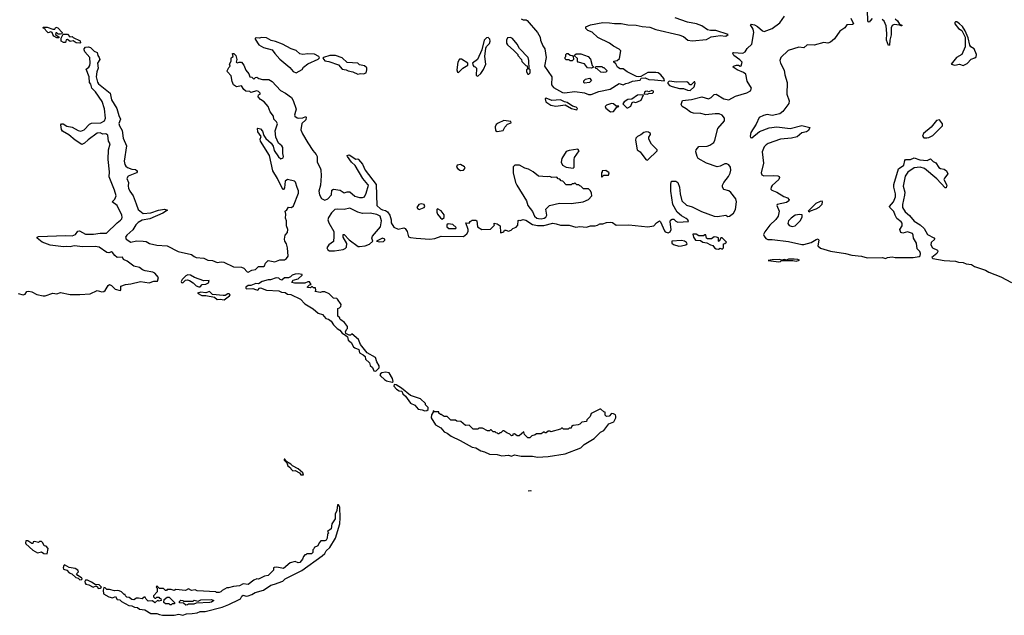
# Model space of a CAD drawing. Extents: x 2494159 to 2685562, y 773219 to 915170.
# Tile 67 of 201: x 2568669 to 2578911, y 800852 to 807048. Entities that reach past the tile are written whole.
import ezdxf

# ---------------------------------------------------------------- set-up
doc = ezdxf.new("R2010")
doc.units = 0

msp = doc.modelspace()

# ---------------------------------------------------------------- linework, layer by layer
at = {"layer": '0CON10XD'}
for points in [[(2570484, 804584), (2570505, 804576), (2570585, 804569), (2570627, 804547), (2570675, 804543), (2570723, 804523), (2570765, 804530), (2570794, 804526), (2570895, 804477), (2570978, 804475), (2571000, 804465), (2571034, 804424), (2571045, 804421), (2571085, 804443), (2571121, 804449), (2571155, 804482), (2571205, 804480), (2571215, 804488), (2571227, 804515), (2571255, 804544), (2571325, 804530), (2571375, 804550), (2571425, 804551), (2571445, 804563), (2571462, 804588), (2571454, 804675), (2571444, 804715), (2571426, 804745), (2571424, 804765), (2571430, 804805), (2571454, 804836), (2571460, 804865), (2571443, 804905), (2571444, 804955), (2571434, 804985), (2571437, 805025), (2571431, 805055), (2571449, 805071), (2571465, 805097), (2571495, 805093), (2571518, 805112), (2571568, 805245), (2571569, 805269), (2571555, 805304), (2571537, 805357), (2571529, 805368), (2571455, 805386), (2571432, 805368), (2571425, 805300), (2571415, 805280), (2571405, 805283), (2571352, 805395), (2571304, 805475), (2571268, 805635), (2571174, 805785), (2571171, 805805), (2571182, 805832), (2571145, 805880), (2571142, 805915), (2571145, 805920), (2571175, 805912), (2571195, 805888), (2571208, 805845), (2571231, 805811), (2571285, 805762), (2571305, 805732), (2571318, 805688), (2571361, 805621), (2571385, 805601), (2571409, 805611), (2571414, 805625), (2571407, 805655), (2571408, 805718), (2571397, 805737), (2571362, 805765), (2571333, 805825), (2571327, 805893), (2571350, 805965), (2571339, 805985), (2571314, 806015), (2571308, 806045), (2571275, 806088), (2571254, 806144), (2571212, 806192), (2571175, 806218), (2571150, 806245), (2571152, 806265), (2571170, 806275), (2571170, 806285), (2571152, 806302), (2571135, 806307), (2571075, 806290), (2571065, 806300), (2571023, 806303), (2571001, 806321), (2570975, 806360), (2570925, 806350), (2570895, 806370), (2570880, 806405), (2570870, 806465), (2570830, 806505), (2570828, 806515), (2570845, 806550), (2570860, 806565), (2570852, 806585), (2570868, 806615), (2570868, 806645), (2570874, 806656), (2570890, 806665), (2570883, 806697), (2570897, 806697), (2570917, 806677), (2570927, 806635), (2570920, 806605), (2570935, 806598), (2570954, 806606), (2570975, 806606), (2571002, 806575), (2571022, 806522), (2571052, 806485), (2571062, 806452), (2571085, 806450), (2571105, 806430), (2571122, 806448), (2571135, 806450), (2571156, 806436), (2571196, 806426), (2571262, 806425), (2571297, 806405), (2571383, 806313), (2571434, 806285), (2571495, 806239), (2571515, 806207), (2571545, 806118), (2571539, 806092), (2571528, 806055), (2571533, 806043), (2571555, 806026), (2571565, 806022), (2571615, 806028), (2571645, 806042), (2571650, 806035), (2571646, 806005), (2571603, 805967), (2571594, 805904), (2571612, 805862), (2571667, 805767), (2571718, 805688), (2571755, 805646), (2571764, 805625), (2571763, 805565), (2571795, 805507), (2571801, 805485), (2571806, 805425), (2571797, 805325), (2571780, 805265), (2571788, 805225), (2571808, 805188), (2571845, 805172), (2571876, 805184), (2571913, 805225), (2571915, 805275), (2571934, 805286), (2572003, 805275), (2572045, 805248), (2572075, 805257), (2572105, 805256), (2572155, 805212), (2572205, 805198), (2572235, 805197), (2572255, 805205), (2572273, 805243), (2572296, 805325), (2572292, 805335), (2572240, 805395), (2572160, 805530), (2572121, 805565), (2572078, 805625), (2572077, 805635), (2572095, 805642), (2572165, 805596), (2572185, 805599), (2572195, 805593), (2572234, 805545), (2572263, 805483), (2572376, 805335), (2572385, 805114), (2572421, 805081), (2572445, 805069), (2572475, 805064), (2572495, 805051), (2572519, 805015), (2572534, 804965), (2572534, 804935), (2572561, 804891), (2572605, 804869), (2572665, 804884), (2572679, 804875), (2572699, 804845), (2572715, 804791), (2572733, 804783), (2572795, 804776), (2572935, 804765), (2572989, 804771), (2573055, 804795), (2573286, 804794), (2573319, 804821), (2573334, 804845), (2573334, 804865), (2573310, 804935), (2573345, 804930), (2573355, 804950), (2573377, 804963), (2573415, 804963), (2573425, 804957), (2573432, 804892), (2573477, 804867), (2573565, 804870), (2573608, 804912), (2573600, 804925), (2573605, 804930), (2573635, 804926), (2573669, 804905), (2573670, 804835), (2573675, 804830), (2573705, 804840), (2573713, 804857), (2573725, 804860), (2573755, 804848), (2573781, 804859), (2573798, 804875), (2573835, 804890), (2573851, 804909), (2573855, 804958), (2573865, 804962), (2573875, 804958), (2573905, 804970), (2573935, 804962), (2574005, 804918), (2574057, 804907), (2574123, 804907), (2574215, 804930), (2574250, 804925), (2574295, 804909), (2574385, 804910), (2574455, 804890), (2574495, 804897), (2574565, 804891), (2574607, 804903), (2574657, 804903), (2574680, 804910), (2574705, 804926), (2574735, 804926), (2574775, 804940), (2574815, 804942), (2574835, 804937), (2574875, 804912), (2575005, 804915), (2575205, 804893), (2575265, 804902), (2575295, 804934), (2575325, 804954), (2575335, 804944), (2575375, 804853), (2575385, 804842), (2575415, 804832), (2575435, 804842), (2575445, 804864), (2575434, 804945), (2575439, 804961), (2575455, 804974), (2575475, 804974), (2575495, 804952), (2575515, 804942), (2575625, 804950), (2575620, 804965), (2575601, 804981), (2575555, 805007), (2575509, 805045), (2575465, 805125), (2575444, 805265), (2575442, 805338), (2575450, 805370), (2575495, 805369), (2575515, 805355), (2575532, 805305), (2575538, 805238), (2575558, 805165), (2575605, 805120), (2575665, 805100), (2575762, 805052), (2575895, 805004), (2575928, 805002), (2576015, 805013), (2576035, 805000), (2576053, 805005), (2576096, 805035), (2576116, 805074), (2576125, 805155), (2576118, 805185), (2576065, 805252), (2576045, 805267), (2575995, 805283), (2575979, 805305), (2575980, 805325), (2575994, 805355), (2576042, 805418), (2576060, 805450), (2576068, 805482), (2576064, 805514), (2576047, 805537), (2576025, 805550), (2576005, 805550), (2575955, 805524), (2575925, 805518), (2575814, 805555), (2575727, 805605), (2575715, 805625), (2575702, 805675), (2575706, 805695), (2575735, 805728), (2575819, 805731), (2575848, 805742), (2575889, 805771), (2575901, 805795), (2575932, 805915), (2576001, 805995), (2576002, 806025), (2575975, 806055), (2575945, 806068), (2575905, 806070), (2575805, 806057), (2575755, 806071), (2575680, 806075), (2575647, 806085), (2575602, 806122), (2575560, 806145), (2575550, 806165), (2575565, 806208), (2575659, 806219), (2575765, 806247), (2575835, 806225), (2575862, 806238), (2575895, 806269), (2575915, 806275), (2575994, 806224), (2576045, 806216), (2576115, 806254), (2576234, 806286), (2576272, 806308), (2576282, 806335), (2576235, 806408), (2576221, 806481), (2576199, 806499), (2576131, 806525), (2576091, 806555), (2576094, 806565), (2576125, 806575), (2576145, 806574), (2576165, 806564), (2576175, 806568), (2576183, 806605), (2576162, 806632), (2576098, 806675), (2576086, 806695), (2576087, 806703), (2576095, 806706), (2576191, 806699), (2576216, 806714), (2576235, 806747), (2576286, 806794), (2576305, 806915), (2576298, 806948), (2576270, 806995), (2576277, 807003), (2576312, 806995), (2576345, 806977), (2576395, 806931), (2576415, 806924), (2576497, 806955), (2576575, 807016), (2576625, 807085)], [(2573885, 807058), (2573905, 807048), (2573936, 807046), (2573949, 807039), (2574057, 806915), (2574083, 806865), (2574087, 806835), (2574110, 806775), (2574132, 806745), (2574146, 806655), (2574130, 806565), (2574203, 806455), (2574201, 806371), (2574223, 806343), (2574315, 806289), (2574335, 806286), (2574445, 806300), (2574545, 806288), (2574585, 806271), (2574615, 806271), (2574695, 806302), (2574812, 806325), (2574905, 806383), (2574945, 806369), (2574975, 806386), (2575005, 806390), (2575045, 806409), (2575122, 806418), (2575135, 806440), (2575175, 806442), (2575215, 806427), (2575272, 806422), (2575378, 806412), (2575370, 806435), (2575338, 806475), (2575310, 806495), (2575285, 806500), (2575205, 806497), (2575132, 806458), (2575105, 806453), (2575085, 806457), (2574988, 806505), (2574945, 806538), (2574915, 806538), (2574888, 806555), (2574870, 806590), (2574850, 806605), (2574850, 806615), (2574885, 806622), (2574908, 806645), (2574922, 806725), (2574905, 806742), (2574845, 806773), (2574804, 806804), (2574682, 806862), (2574625, 806918), (2574580, 806935), (2574560, 806955), (2574560, 806975), (2574607, 806993), (2574735, 807018), (2574805, 807017), (2574855, 807007), (2574925, 807010), (2574995, 806993), (2575081, 806991), (2575146, 806976), (2575225, 806969), (2575285, 806946), (2575525, 806890), (2575575, 806872), (2575620, 806835), (2575665, 806827), (2575815, 806843), (2575861, 806869), (2575912, 806878), (2575955, 806882), (2576015, 806878), (2576040, 806895), (2575910, 806935), (2575856, 806936), (2575825, 806943), (2575765, 806983), (2575710, 807005), (2575615, 807023), (2575489, 807069)], [(2577538, 807062), (2577516, 807035), (2577505, 807022), (2577495, 807027), (2577493, 807035), (2577489, 807145)], [(2569055, 806858), (2569025, 806878), (2569013, 806893), (2569008, 806915), (2568995, 806922), (2568965, 806912), (2568940, 806935), (2568935, 806950), (2568910, 806965), (2568918, 806972), (2568955, 806972), (2569015, 806948), (2569035, 806950), (2569045, 806970), (2569065, 806962), (2569112, 806915), (2569108, 806902), (2569093, 806897), (2569068, 806898), (2569055, 806910), (2569045, 806910), (2569043, 806893), (2569080, 806865), (2569075, 806860), (2569055, 806858)], [(2577314, 807064), (2577343, 807005), (2577333, 806997), (2577274, 806995), (2577254, 806965), (2577201, 806929), (2577145, 806850), (2577105, 806815), (2577075, 806805), (2577035, 806810), (2576935, 806784), (2576862, 806788), (2576825, 806755), (2576775, 806762), (2576662, 806728), (2576588, 806655), (2576577, 806625), (2576584, 806595), (2576622, 806522), (2576628, 806475), (2576653, 806393)], [(2577775, 807056), (2577799, 807035), (2577822, 807002), (2577845, 806990), (2577846, 806984), (2577837, 806983), (2577822, 806992), (2577765, 806999), (2577744, 806986), (2577736, 806964), (2577735, 806890), (2577720, 806835), (2577716, 806784), (2577705, 806780), (2577686, 806835), (2577689, 806905), (2577681, 806985), (2577662, 807032), (2577640, 807050)], [(2578485, 806573), (2578526, 806594), (2578565, 806638), (2578605, 806650), (2578617, 806663), (2578622, 806685), (2578597, 806745), (2578562, 806765), (2578552, 806782), (2578535, 806860), (2578505, 806932), (2578475, 806977), (2578446, 807005), (2578418, 807025), (2578404, 807026), (2578395, 807020), (2578397, 807005), (2578435, 806956), (2578468, 806935), (2578503, 806865), (2578504, 806765), (2578468, 806685), (2578415, 806654), (2578360, 806585), (2578395, 806576), (2578445, 806584), (2578485, 806573)], [(2569295, 806803), (2569258, 806808), (2569225, 806828), (2569195, 806822), (2569165, 806842), (2569153, 806837), (2569145, 806812), (2569125, 806812), (2569102, 806825), (2569100, 806855), (2569122, 806898), (2569167, 806897), (2569191, 806871), (2569215, 806872), (2569225, 806862), (2569298, 806828), (2569302, 806808), (2569295, 806803)], [(2571545, 806494), (2571609, 806531), (2571622, 806555), (2571665, 806588), (2571775, 806638), (2571787, 806653), (2571782, 806665), (2571735, 806691), (2571665, 806694), (2571615, 806686), (2571585, 806693), (2571546, 806726), (2571493, 806745), (2571402, 806795), (2571332, 806822), (2571285, 806830), (2571235, 806859), (2571185, 806863), (2571165, 806857), (2571135, 806860), (2571120, 806855), (2571120, 806845), (2571157, 806785), (2571205, 806758), (2571296, 806736), (2571324, 806695), (2571375, 806638), (2571481, 806551), (2571515, 806509), (2571545, 806494)], [(2573955, 806480), (2573965, 806482), (2573978, 806495), (2573978, 806525), (2573970, 806535), (2573967, 806623), (2573957, 806655), (2573867, 806747), (2573845, 806792), (2573795, 806853), (2573775, 806863), (2573745, 806858), (2573732, 806835), (2573733, 806805), (2573743, 806785), (2573809, 806729), (2573850, 806685), (2573850, 806675), (2573890, 806635), (2573892, 806612), (2573935, 806570), (2573948, 806568), (2573950, 806535), (2573940, 806525), (2573940, 806505), (2573955, 806480)], [(2568655, 804199), (2568705, 804185), (2568726, 804194), (2568745, 804221), (2568765, 804225), (2568795, 804218), (2568849, 804189), (2568915, 804175), (2568935, 804176), (2569013, 804205), (2569055, 804198), (2569095, 804209), (2569195, 804190), (2569295, 804188), (2569403, 804197), (2569475, 804230), (2569525, 804218), (2569545, 804220), (2569559, 804231), (2569588, 804282), (2569605, 804292), (2569624, 804284), (2569662, 804245), (2569715, 804230), (2569722, 804235), (2569720, 804275), (2569770, 804295), (2569825, 804299), (2569927, 804323), (2570015, 804312), (2570065, 804329), (2570103, 804327), (2570112, 804365), (2570075, 804412), (2570055, 804422), (2569975, 804436), (2569947, 804447), (2569915, 804472), (2569857, 804485), (2569787, 804537), (2569748, 804555), (2569738, 804578), (2569685, 804576), (2569659, 804595), (2569635, 804628), (2569625, 804632), (2569596, 804624), (2569575, 804626), (2569495, 804683), (2569455, 804690), (2569325, 804686), (2569235, 804694), (2569195, 804686), (2569155, 804690), (2569125, 804686), (2568985, 804704), (2568903, 804735), (2568852, 804775), (2568850, 804785), (2568865, 804793), (2569145, 804803), (2569215, 804800), (2569250, 804815), (2569273, 804847), (2569290, 804850), (2569355, 804818), (2569436, 804816), (2569505, 804828), (2569571, 804828), (2569683, 804935), (2569719, 804961), (2569731, 804975), (2569736, 804995), (2569732, 805015), (2569684, 805114), (2569632, 805155), (2569658, 805182), (2569673, 805215), (2569657, 805275), (2569601, 805415), (2569605, 805465), (2569590, 805595), (2569594, 805695), (2569609, 805755), (2569594, 805785), (2569587, 805847), (2569565, 805862), (2569535, 805857), (2569505, 805871), (2569475, 805868), (2569381, 805799), (2569345, 805763), (2569315, 805751), (2569245, 805794), (2569181, 805851), (2569115, 805890), (2569103, 805905), (2569097, 805953), (2569104, 805966), (2569120, 805965), (2569160, 805940), (2569215, 805931), (2569278, 805895), (2569305, 805890), (2569339, 805901), (2569395, 805960), (2569415, 805971), (2569515, 805974), (2569553, 805997), (2569561, 806025), (2569552, 806122), (2569528, 806198), (2569459, 806299), (2569420, 806335), (2569408, 806378), (2569397, 806395), (2569392, 806455), (2569362, 806535), (2569388, 806555), (2569398, 806572), (2569403, 806595), (2569400, 806655), (2569348, 806715), (2569340, 806735), (2569340, 806745), (2569355, 806762), (2569385, 806767), (2569405, 806760), (2569445, 806722), (2569475, 806708), (2569483, 806675), (2569497, 806655), (2569502, 806635), (2569478, 806595), (2569486, 806545), (2569471, 806505), (2569464, 806454), (2569478, 806398), (2569490, 806380), (2569609, 806285), (2569624, 806215), (2569679, 806125), (2569700, 806050), (2569717, 806015), (2569702, 805968), (2569706, 805945), (2569734, 805895), (2569745, 805815), (2569782, 805735), (2569757, 805577), (2569763, 805543), (2569773, 805523), (2569790, 805510), (2569835, 805494), (2569875, 805489), (2569892, 805475), (2569893, 805465), (2569885, 805454), (2569798, 805422), (2569784, 805395), (2569800, 805355), (2569797, 805315), (2569801, 805295), (2569814, 805265), (2569850, 805215), (2569882, 805132), (2569902, 805072), (2569955, 805033), (2570035, 805038), (2570112, 805065), (2570175, 805076), (2570208, 805065), (2570160, 805035), (2570024, 804975), (2569945, 804962), (2569901, 804939), (2569876, 804914), (2569845, 804861), (2569783, 804807), (2569771, 804785), (2569776, 804765), (2569825, 804735), (2569885, 804747), (2569954, 804744), (2569985, 804739), (2570021, 804721), (2570095, 804704), (2570205, 804694), (2570317, 804637), (2570455, 804605), (2570484, 804584)], [(2573435, 806462), (2573465, 806488), (2573495, 806530), (2573517, 806585), (2573508, 806665), (2573518, 806752), (2573525, 806770), (2573555, 806800), (2573562, 806825), (2573560, 806845), (2573542, 806862), (2573525, 806860), (2573502, 806835), (2573477, 806733), (2573430, 806635), (2573380, 806595), (2573385, 806570), (2573395, 806560), (2573408, 806558), (2573420, 806545), (2573418, 806468), (2573435, 806462)], [(2572185, 806480), (2572215, 806487), (2572245, 806484), (2572274, 806496), (2572281, 806525), (2572279, 806549), (2572255, 806569), (2572205, 806577), (2572185, 806597), (2572075, 806604), (2572025, 806651), (2571955, 806674), (2571895, 806674), (2571830, 806655), (2571823, 806647), (2571845, 806620), (2571885, 806614), (2571987, 806577), (2572025, 806533), (2572065, 806528), (2572085, 806516), (2572135, 806507), (2572185, 806480)], [(2574415, 806620), (2574395, 806620), (2574385, 806630), (2574355, 806630), (2574345, 806640), (2574342, 806658), (2574350, 806665), (2574350, 806685), (2574360, 806695), (2574375, 806698), (2574395, 806680), (2574417, 806677), (2574428, 806668), (2574430, 806635), (2574415, 806620)], [(2574615, 806543), (2574576, 806546), (2574545, 806588), (2574480, 806605), (2574470, 806615), (2574470, 806645), (2574442, 806672), (2574442, 806678), (2574458, 806692), (2574505, 806692), (2574582, 806665), (2574606, 806636), (2574625, 806570), (2574640, 806555), (2574615, 806543)], [(2573235, 806500), (2573280, 806545), (2573330, 806575), (2573330, 806595), (2573265, 806638), (2573244, 806636), (2573227, 806605), (2573218, 806525), (2573222, 806502), (2573235, 806500)], [(2574745, 806498), (2574713, 806503), (2574678, 806538), (2574662, 806542), (2574660, 806555), (2574665, 806560), (2574725, 806560), (2574735, 806550), (2574745, 806550), (2574778, 806518), (2574778, 806512), (2574765, 806502), (2574745, 806498)], [(2574545, 806388), (2574538, 806395), (2574538, 806412), (2574555, 806430), (2574595, 806440), (2574618, 806415), (2574595, 806393), (2574545, 806388)], [(2575645, 806312), (2575685, 806350), (2575697, 806387), (2575692, 806402), (2575685, 806402), (2575655, 806372), (2575645, 806372), (2575618, 806398), (2575605, 806403), (2575505, 806398), (2575425, 806408), (2575410, 806395), (2575410, 806385), (2575430, 806365), (2575455, 806352), (2575533, 806333), (2575575, 806332), (2575617, 806315), (2575645, 806312)], [(2576653, 806393), (2576649, 806275), (2576675, 806205), (2576670, 806175), (2576606, 806094), (2576575, 806069), (2576498, 806052), (2576445, 806061), (2576405, 806051), (2576361, 806029), (2576330, 805960), (2576275, 805875), (2576269, 805835), (2576272, 805822), (2576285, 805819), (2576365, 805884), (2576465, 805922), (2576545, 805932), (2576685, 805917), (2576805, 805946), (2576890, 805925), (2576873, 805895), (2576855, 805883), (2576805, 805870), (2576755, 805831), (2576696, 805816), (2576585, 805804), (2576455, 805760), (2576433, 805747), (2576415, 805725), (2576392, 805675), (2576405, 805555), (2576383, 805455), (2576389, 805435), (2576410, 805425), (2576508, 805428), (2576555, 805425), (2576568, 805418), (2576574, 805405), (2576567, 805385), (2576495, 805322), (2576485, 805305), (2576484, 805285), (2576494, 805274), (2576545, 805254), (2576618, 805208), (2576656, 805195), (2576672, 805175), (2576670, 805165), (2576646, 805145), (2576548, 805125), (2576546, 805114), (2576569, 805055), (2576560, 805005), (2576535, 804970), (2576471, 804909), (2576420, 804840), (2576408, 804815), (2576413, 804795), (2576432, 804772), (2576452, 804762), (2576495, 804763), (2576665, 804741), (2576805, 804709), (2576825, 804709), (2576901, 804729), (2576955, 804763), (2576975, 804768), (2576981, 804755), (2576971, 804695), (2577001, 804671), (2577105, 804640), (2577258, 804615), (2577325, 804597), (2577425, 804588), (2577485, 804572), (2577643, 804573), (2577675, 804565), (2577695, 804576), (2577745, 804581), (2577775, 804574), (2577913, 804573), (2577965, 804574), (2578025, 804584), (2578037, 804593), (2578040, 804615), (2578033, 804635), (2578006, 804666), (2577999, 804725), (2577966, 804775), (2577965, 804805), (2577957, 804825), (2577905, 804841), (2577855, 804829), (2577835, 804835), (2577825, 804865), (2577849, 804905), (2577850, 804930), (2577837, 804947), (2577795, 804979), (2577775, 805014), (2577763, 805053), (2577719, 805095), (2577718, 805105), (2577758, 805152), (2577780, 805205), (2577781, 805235), (2577761, 805305), (2577761, 805335), (2577811, 805495), (2577865, 805535), (2577877, 805583), (2577885, 805593), (2577935, 805593), (2577975, 805610), (2578031, 805591), (2578110, 805585), (2578145, 805602), (2578173, 805573), (2578198, 805558), (2578229, 805509), (2578249, 805499), (2578285, 805494), (2578309, 805475), (2578323, 805445), (2578289, 805401), (2578283, 805385), (2578315, 805328), (2578305, 805300), (2578295, 805298), (2578211, 805391), (2578080, 805500), (2578035, 805513), (2577972, 805508), (2577909, 805461), (2577881, 805419), (2577861, 805315), (2577875, 805255), (2577874, 805224), (2577852, 805125), (2577854, 805094), (2577879, 805049), (2577925, 805012), (2577973, 804953), (2578035, 804914), (2578076, 804875), (2578113, 804813), (2578178, 804778), (2578188, 804765), (2578150, 804730), (2578146, 804705), (2578164, 804674), (2578215, 804650), (2578220, 804635), (2578208, 804615), (2578158, 804575), (2578168, 804565), (2578285, 804543), (2578405, 804537), (2578435, 804527), (2578485, 804524), (2578515, 804507), (2578570, 804500), (2578602, 804482), (2578715, 804444), (2578752, 804422), (2578875, 804374), (2578985, 804315)], [(2574985, 806130), (2574995, 806132), (2575025, 806150), (2575040, 806185), (2575055, 806192), (2575075, 806188), (2575095, 806192), (2575135, 806211), (2575158, 806268), (2575095, 806263), (2575037, 806223), (2574995, 806219), (2574958, 806195), (2574942, 806172), (2574985, 806130)], [(2575195, 806274), (2575215, 806282), (2575251, 806285), (2575262, 806295), (2575261, 806305), (2575245, 806310), (2575215, 806297), (2575195, 806305), (2575179, 806301), (2575170, 806295), (2575166, 806276), (2575195, 806274)], [(2574465, 806112), (2574470, 806125), (2574457, 806137), (2574418, 806148), (2574365, 806187), (2574335, 806192), (2574296, 806216), (2574205, 806209), (2574145, 806230), (2574134, 806226), (2574144, 806194), (2574195, 806160), (2574245, 806150), (2574345, 806162), (2574410, 806125), (2574465, 806112)], [(2574815, 806088), (2574845, 806092), (2574882, 806138), (2574895, 806140), (2574900, 806150), (2574875, 806150), (2574845, 806173), (2574825, 806176), (2574772, 806158), (2574758, 806145), (2574765, 806128), (2574815, 806088)], [(2573635, 805884), (2573700, 805895), (2573715, 805930), (2573745, 805960), (2573780, 805975), (2573778, 805988), (2573705, 805998), (2573645, 805972), (2573625, 805958), (2573616, 805934), (2573620, 805895), (2573635, 805884)], [(2578105, 805818), (2578125, 805823), (2578168, 805845), (2578270, 805945), (2578270, 805965), (2578237, 806007), (2578205, 805998), (2578150, 805930), (2578072, 805865), (2578060, 805835), (2578075, 805820), (2578105, 805818)], [(2575195, 805588), (2575205, 805590), (2575302, 805685), (2575300, 805695), (2575242, 805752), (2575214, 805804), (2575213, 805825), (2575232, 805855), (2575232, 805865), (2575209, 805879), (2575185, 805881), (2575160, 805875), (2575130, 805850), (2575095, 805834), (2575078, 805815), (2575074, 805794), (2575093, 805693), (2575123, 805673), (2575184, 805594), (2575195, 805588)], [(2574425, 805502), (2574438, 805515), (2574437, 805593), (2574442, 805615), (2574490, 805685), (2574475, 805700), (2574385, 805687), (2574355, 805677), (2574307, 805605), (2574303, 805565), (2574314, 805534), (2574353, 805513), (2574425, 805502)], [(2573255, 805481), (2573285, 805482), (2573304, 805505), (2573298, 805518), (2573255, 805541), (2573221, 805535), (2573214, 805515), (2573226, 805496), (2573255, 805481)], [(2574095, 804975), (2574125, 804982), (2574144, 804995), (2574153, 805013), (2574143, 805077), (2574180, 805115), (2574285, 805140), (2574405, 805137), (2574530, 805155), (2574585, 805178), (2574620, 805215), (2574618, 805242), (2574607, 805267), (2574585, 805290), (2574535, 805290), (2574508, 805318), (2574495, 805320), (2574485, 805330), (2574465, 805330), (2574445, 805350), (2574435, 805340), (2574415, 805340), (2574405, 805330), (2574355, 805330), (2574318, 805368), (2574302, 805372), (2574288, 805388), (2574272, 805392), (2574255, 805410), (2574205, 805408), (2574185, 805418), (2574155, 805412), (2574065, 805422), (2574010, 805465), (2573962, 805492), (2573923, 805503), (2573870, 805535), (2573820, 805535), (2573804, 805516), (2573803, 805455), (2573826, 805355), (2573839, 805325), (2573941, 805165), (2573956, 805115), (2574002, 805052), (2574024, 805005), (2574049, 804985), (2574065, 804980), (2574095, 804975)], [(2574725, 805410), (2574745, 805430), (2574795, 805430), (2574800, 805455), (2574765, 805478), (2574730, 805475), (2574730, 805465), (2574720, 805455), (2574720, 805415), (2574725, 805410)], [(2572825, 805073), (2572876, 805094), (2572882, 805105), (2572878, 805125), (2572845, 805131), (2572822, 805125), (2572802, 805095), (2572811, 805081), (2572825, 805073)], [(2576885, 805050), (2576895, 805060), (2576955, 805080), (2576985, 805098), (2577015, 805130), (2577020, 805155), (2577015, 805160), (2576995, 805158), (2576952, 805135), (2576870, 805055), (2576885, 805050)], [(2571893, 804643), (2571945, 804643), (2572035, 804657), (2572055, 804667), (2572068, 804682), (2572071, 804721), (2572034, 804785), (2572035, 804813), (2572045, 804812), (2572098, 804758), (2572190, 804690), (2572205, 804687), (2572264, 804696), (2572307, 804713), (2572342, 804745), (2572333, 804775), (2572339, 804795), (2572422, 804895), (2572432, 804955), (2572419, 805005), (2572383, 805023), (2572316, 805034), (2572235, 805033), (2572185, 805046), (2572105, 805087), (2572045, 805075), (2571975, 805078), (2571947, 805073), (2571912, 805038), (2571881, 804989), (2571876, 804965), (2571884, 804934), (2571937, 804845), (2571938, 804792), (2571935, 804742), (2571884, 804706), (2571865, 804675), (2571874, 804654), (2571893, 804643)], [(2573065, 804973), (2573085, 804990), (2573085, 805017), (2573055, 805060), (2573015, 805080), (2573010, 805075), (2573010, 805045), (2573016, 805026), (2573045, 804988), (2573065, 804973)], [(2576705, 804898), (2576735, 804903), (2576788, 804955), (2576808, 804995), (2576808, 805018), (2576785, 805022), (2576735, 805013), (2576693, 804985), (2576668, 804955), (2576658, 804928), (2576675, 804908), (2576705, 804898)], [(2573205, 804875), (2573210, 804885), (2573175, 804917), (2573126, 804924), (2573111, 804915), (2573114, 804895), (2573135, 804877), (2573205, 804875)], [(2575975, 804660), (2575990, 804675), (2575990, 804715), (2576005, 804720), (2576020, 804735), (2575975, 804780), (2575962, 804778), (2575945, 804740), (2575940, 804745), (2575938, 804778), (2575916, 804786), (2575895, 804788), (2575865, 804770), (2575825, 804768), (2575812, 804775), (2575805, 804810), (2575795, 804810), (2575782, 804798), (2575755, 804798), (2575735, 804800), (2575707, 804817), (2575672, 804818), (2575678, 804785), (2575700, 804755), (2575751, 804751), (2575775, 804734), (2575818, 804728), (2575855, 804705), (2575878, 804698), (2575896, 804675), (2575915, 804663), (2575938, 804662), (2575955, 804670), (2575975, 804660)], [(2572416, 804736), (2572455, 804741), (2572469, 804755), (2572466, 804765), (2572445, 804774), (2572380, 804745), (2572416, 804736)], [(2575525, 804691), (2575555, 804695), (2575597, 804705), (2575612, 804715), (2575605, 804732), (2575583, 804745), (2575555, 804752), (2575454, 804745), (2575454, 804725), (2575469, 804709), (2575525, 804691)], [(2576565, 804529), (2576585, 804534), (2576595, 804542), (2576712, 804542), (2576745, 804536), (2576780, 804545), (2576763, 804553), (2576725, 804558), (2576667, 804557), (2576645, 804548), (2576625, 804552), (2576595, 804548), (2576575, 804553), (2576495, 804550), (2576455, 804544), (2576565, 804529)], [(2570532, 804268), (2570545, 804270), (2570568, 804292), (2570605, 804298), (2570635, 804310), (2570640, 804335), (2570585, 804333), (2570486, 804366), (2570445, 804392), (2570417, 804393), (2570397, 804383), (2570358, 804345), (2570350, 804325), (2570353, 804313), (2570365, 804311), (2570395, 804337), (2570415, 804341), (2570436, 804336), (2570475, 804310), (2570505, 804280), (2570532, 804268)], [(2572375, 803393), (2572410, 803425), (2572407, 803447), (2572385, 803490), (2572372, 803535), (2572284, 803584), (2572215, 803670), (2572195, 803720), (2572125, 803780), (2572112, 803768), (2572095, 803768), (2572063, 803783), (2572058, 803805), (2572071, 803829), (2572080, 803835), (2572080, 803855), (2572049, 803899), (2572010, 803925), (2572000, 803935), (2572000, 803945), (2571980, 803965), (2571980, 804045), (2571995, 804050), (2572010, 804065), (2572012, 804085), (2571975, 804140), (2571967, 804147), (2571935, 804150), (2571890, 804195), (2571845, 804218), (2571815, 804218), (2571795, 804210), (2571742, 804222), (2571750, 804235), (2571745, 804260), (2571725, 804260), (2571715, 804270), (2571705, 804270), (2571695, 804260), (2571662, 804262), (2571662, 804268), (2571685, 804290), (2571700, 804295), (2571685, 804320), (2571665, 804320), (2571635, 804308), (2571527, 804307), (2571500, 804315), (2571513, 804337), (2571566, 804354), (2571608, 804392), (2571608, 804398), (2571565, 804403), (2571535, 804400), (2571505, 804390), (2571488, 804372), (2571467, 804363), (2571425, 804362), (2571395, 804340), (2571380, 804345), (2571365, 804360), (2571338, 804362), (2571279, 804341), (2571255, 804342), (2571190, 804325), (2571155, 804300), (2571125, 804304), (2571075, 804282), (2571045, 804282), (2571022, 804265), (2571022, 804255), (2571030, 804250), (2571095, 804251), (2571123, 804243), (2571145, 804234), (2571163, 804257), (2571175, 804259), (2571235, 804236), (2571365, 804228), (2571391, 804215), (2571430, 804210), (2571455, 804193), (2571489, 804189), (2571591, 804141), (2571635, 804094), (2571721, 804041), (2571775, 803995), (2571820, 803980), (2571855, 803939), (2571883, 803933), (2571911, 803911), (2571934, 803875), (2571972, 803835), (2571998, 803818), (2572025, 803786), (2572058, 803768), (2572078, 803748), (2572087, 803715), (2572119, 803689), (2572143, 803645), (2572155, 803634), (2572198, 803618), (2572205, 803582), (2572243, 803563), (2572263, 803545), (2572267, 803515), (2572308, 803478), (2572315, 803452), (2572339, 803429), (2572352, 803395), (2572375, 803393)], [(2570795, 804133), (2570853, 804175), (2570860, 804185), (2570847, 804197), (2570835, 804198), (2570805, 804180), (2570785, 804179), (2570675, 804190), (2570645, 804220), (2570605, 804208), (2570555, 804213), (2570520, 804205), (2570565, 804180), (2570605, 804179), (2570695, 804162), (2570725, 804136), (2570755, 804140), (2570795, 804133)], [(2572545, 803277), (2572553, 803285), (2572546, 803316), (2572513, 803373), (2572475, 803380), (2572435, 803374), (2572421, 803365), (2572416, 803355), (2572421, 803345), (2572465, 803305), (2572485, 803293), (2572545, 803277)], [(2572885, 802980), (2572905, 802982), (2572917, 802993), (2572920, 803015), (2572892, 803042), (2572890, 803055), (2572838, 803105), (2572735, 803140), (2572640, 803215), (2572585, 803250), (2572565, 803252), (2572561, 803235), (2572589, 803205), (2572615, 803188), (2572643, 803183), (2572654, 803155), (2572683, 803133), (2572735, 803060), (2572778, 803038), (2572814, 802995), (2572855, 802991), (2572885, 802980)], [(2574055, 802498), (2574165, 802504), (2574345, 802531), (2574505, 802596), (2574542, 802628), (2574645, 802693), (2574711, 802759), (2574745, 802776), (2574797, 802843), (2574850, 802865), (2574870, 802905), (2574872, 802925), (2574866, 802936), (2574845, 802948), (2574825, 802950), (2574800, 802925), (2574775, 802920), (2574760, 802935), (2574760, 802965), (2574745, 802970), (2574715, 802998), (2574705, 802997), (2574615, 802950), (2574605, 802920), (2574570, 802885), (2574565, 802870), (2574518, 802862), (2574495, 802840), (2574477, 802833), (2574425, 802828), (2574410, 802815), (2574405, 802800), (2574385, 802800), (2574375, 802790), (2574325, 802790), (2574315, 802800), (2574305, 802800), (2574295, 802790), (2574195, 802760), (2574187, 802767), (2574165, 802768), (2574145, 802750), (2574135, 802750), (2574125, 802760), (2574095, 802740), (2574045, 802740), (2574032, 802728), (2573995, 802718), (2573975, 802700), (2573955, 802700), (2573922, 802732), (2573915, 802760), (2573865, 802720), (2573845, 802720), (2573815, 802740), (2573800, 802735), (2573798, 802722), (2573785, 802720), (2573768, 802738), (2573735, 802750), (2573705, 802770), (2573695, 802770), (2573675, 802750), (2573665, 802750), (2573655, 802740), (2573645, 802740), (2573638, 802748), (2573625, 802750), (2573615, 802760), (2573595, 802760), (2573575, 802780), (2573565, 802780), (2573555, 802770), (2573535, 802770), (2573485, 802800), (2573445, 802800), (2573435, 802790), (2573385, 802790), (2573345, 802830), (2573308, 802828), (2573257, 802867), (2573215, 802872), (2573202, 802882), (2573155, 802882), (2573115, 802920), (2573085, 802922), (2573055, 802940), (2573045, 802940), (2573030, 802955), (2573028, 802968), (2572985, 802970), (2572972, 802978), (2572970, 802965), (2572952, 802938), (2572948, 802905), (2572993, 802835), (2573051, 802801), (2573085, 802761), (2573116, 802746), (2573159, 802715), (2573251, 802671), (2573375, 802601), (2573413, 802593), (2573465, 802563), (2573504, 802553), (2573555, 802529), (2573635, 802526), (2573685, 802511), (2573755, 802518), (2573785, 802509), (2573815, 802520), (2573885, 802509), (2574005, 802506), (2574055, 802498)], [(2571615, 802312), (2571620, 802315), (2571616, 802335), (2571565, 802376), (2571506, 802406), (2571490, 802425), (2571448, 802448), (2571428, 802475), (2571420, 802475), (2571420, 802465), (2571448, 802438), (2571457, 802407), (2571488, 802388), (2571490, 802375), (2571510, 802355), (2571535, 802360), (2571580, 802335), (2571595, 802312), (2571615, 802312)], [(2573992, 802144), (2573985, 802146), (2573957, 802145)], [(2570275, 800852), (2570325, 800864), (2570365, 800855), (2570405, 800869), (2570465, 800871), (2570515, 800879), (2570545, 800892), (2570597, 800893), (2570775, 800937), (2570845, 800963), (2570954, 801015), (2570965, 801024), (2570979, 801052), (2570995, 801062), (2571025, 801053), (2571045, 801054), (2571085, 801069), (2571119, 801091), (2571204, 801115), (2571283, 801167), (2571320, 801175), (2571405, 801208), (2571430, 801230), (2571605, 801317), (2571815, 801471), (2571845, 801495), (2571857, 801523), (2571895, 801556), (2571955, 801655), (2571999, 801805), (2572002, 801865), (2571998, 801978), (2571985, 802000), (2571975, 802000), (2571967, 801943), (2571950, 801905), (2571950, 801855), (2571918, 801805), (2571908, 801752), (2571870, 801725), (2571878, 801718), (2571880, 801705), (2571870, 801695), (2571867, 801655), (2571858, 801635), (2571845, 801628), (2571802, 801628), (2571783, 801607), (2571770, 801575), (2571732, 801558), (2571730, 801545), (2571720, 801535), (2571720, 801505), (2571705, 801490), (2571655, 801490), (2571645, 801480), (2571635, 801480), (2571620, 801465), (2571610, 801435), (2571585, 801400), (2571565, 801398), (2571535, 801412), (2571483, 801397), (2571412, 801338), (2571345, 801352), (2571315, 801348), (2571310, 801345), (2571308, 801322), (2571255, 801268), (2571215, 801258), (2571155, 801228), (2571135, 801230), (2571105, 801218), (2571045, 801172), (2570995, 801178), (2570955, 801158), (2570895, 801152), (2570843, 801137), (2570823, 801137), (2570775, 801112), (2570763, 801097), (2570745, 801088), (2570718, 801088), (2570710, 801095), (2570515, 801108), (2570495, 801118), (2570455, 801112), (2570425, 801128), (2570395, 801112), (2570295, 801122), (2570275, 801112), (2570245, 801120), (2570205, 801120), (2570195, 801110), (2570185, 801110), (2570165, 801130), (2570122, 801132), (2570095, 801160), (2570090, 801145), (2570100, 801135), (2570100, 801095), (2570060, 801055), (2570060, 801045), (2570075, 801030), (2570085, 801030), (2570095, 801040), (2570115, 801040), (2570125, 801030), (2570138, 801028), (2570140, 801005), (2570115, 801000), (2570105, 801010), (2570075, 800982), (2570052, 801002), (2570005, 801000), (2569985, 801020), (2569975, 801040), (2569965, 801040), (2569945, 801022), (2569905, 801032), (2569885, 801030), (2569856, 801014), (2569835, 801018), (2569807, 801037), (2569785, 801042), (2569770, 801055), (2569765, 801070), (2569755, 801070), (2569730, 801095), (2569705, 801108), (2569685, 801112), (2569655, 801107), (2569605, 801120), (2569575, 801120), (2569558, 801138), (2569545, 801140), (2569538, 801115), (2569541, 801075), (2569595, 801044), (2569635, 801035), (2569667, 801047), (2569685, 801018), (2569712, 801012), (2569728, 800995), (2569804, 800955), (2569835, 800952), (2569865, 800936), (2569895, 800932), (2569915, 800915), (2569970, 800910), (2570035, 800872), (2570095, 800871), (2570125, 800860), (2570155, 800854), (2570275, 800852)], [(2568955, 801490), (2568967, 801547), (2568945, 801570), (2568924, 801574), (2568910, 801605), (2568895, 801620), (2568875, 801620), (2568865, 801610), (2568825, 801620), (2568810, 801615), (2568805, 801600), (2568795, 801600), (2568755, 801628), (2568732, 801628), (2568729, 801605), (2568734, 801595), (2568805, 801529), (2568855, 801503), (2568895, 801512), (2568920, 801495), (2568955, 801490)], [(2569295, 801223), (2569315, 801224), (2569320, 801235), (2569313, 801243), (2569275, 801268), (2569260, 801285), (2569280, 801305), (2569273, 801323), (2569245, 801338), (2569185, 801348), (2569135, 801377), (2569128, 801372), (2569121, 801345), (2569125, 801331), (2569161, 801321), (2569184, 801295), (2569212, 801282), (2569252, 801245), (2569279, 801239), (2569295, 801223)], [(2569485, 801132), (2569505, 801133), (2569520, 801145), (2569495, 801170), (2569455, 801172), (2569418, 801198), (2569375, 801218), (2569353, 801217), (2569347, 801203), (2569349, 801185), (2569357, 801175), (2569390, 801170), (2569435, 801144), (2569465, 801160), (2569480, 801150), (2569485, 801132)], [(2570235, 800960), (2570225, 800970), (2570185, 800970), (2570170, 800985), (2570172, 801018), (2570205, 801040), (2570225, 801040), (2570280, 800985), (2570278, 800972), (2570255, 800970), (2570245, 800962), (2570235, 800960)], [(2570398, 800958), (2570375, 800980), (2570332, 800982), (2570330, 800995), (2570345, 801010), (2570367, 801007), (2570375, 801000), (2570475, 801000), (2570485, 801010), (2570525, 801000), (2570555, 801012), (2570665, 801017), (2570690, 801005), (2570665, 800988), (2570646, 800984), (2570505, 800980), (2570482, 800968), (2570425, 800968), (2570415, 800962), (2570398, 800958)]]:
    msp.add_lwpolyline(points, dxfattribs=at)

doc.saveas('drawing.dxf')
